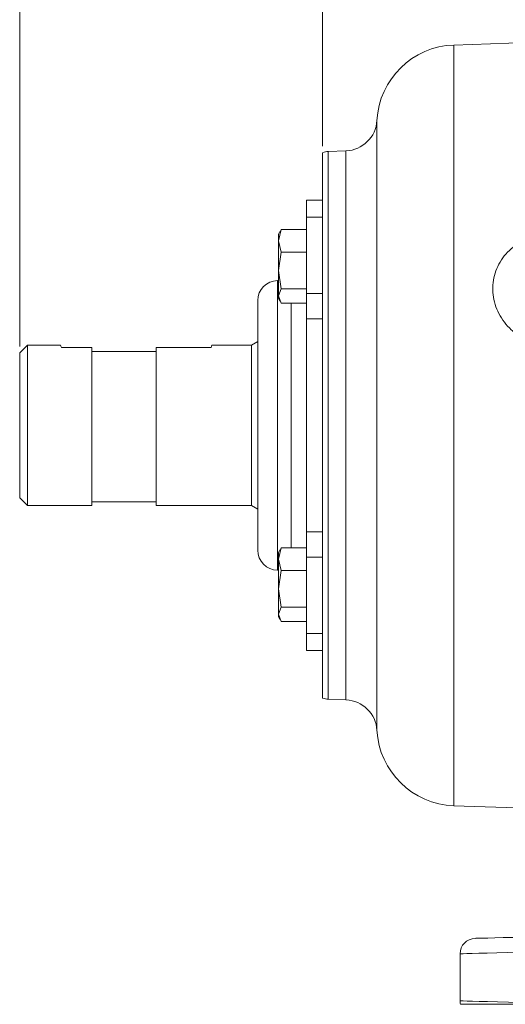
# Model space of a CAD drawing. Header units: inches. Extents: x 0.3 to 33.9, y 0.2 to 21.6.
# Tile 9 of 23: x 16.4 to 20.2, y 5 to 12.7. Entities that reach past the tile are written whole.
import ezdxf

# ---------------------------------------------------------------- set-up
doc = ezdxf.new("R2010")
doc.units = ezdxf.units.IN
doc.header["$MEASUREMENT"] = 0
doc.layers.add('SLD-0', color=7, linetype='Continuous', lineweight=15)
doc.styles.add('SLDTEXTSTYLE0', font='TXT', dxfattribs={"width": 0.75})
doc.dimstyles.new('SLDDIMSTYLE0', dxfattribs={"dimtxt": 0.25, "dimasz": 0.13, "dimexe": 0, "dimexo": 0.0625, "dimgap": 0.0625, "dimtad": 0, "dimtih": 1, "dimtoh": 1, "dimrnd": 1e-09, "dimzin": 12, "dimdsep": 46, "dimtxsty": 'SLDTEXTSTYLE0', "dimsah": 1, "dimcen": 0.09, "dimadec": 0, "dimazin": 3, "dimtfac": 1, "dimtofl": 0, "dimtmove": 0, "dimatfit": 3, "dimfxl": 1, "dimfrac": 2, "dimtolj": 1, "dimtzin": 12, "dimarcsym": 0})

# ---------------------------------------------------------------- blocks, each defined once
blk = doc.blocks.new('_D_8')
at = {"layer": 'SLD-0'}
for p, q in [((18.751, 11.6936), (18.751, 13.5957)), ((18.751, 13.4707), (20.4163, 13.4707)), ((20.5559, 13.5075), (20.5051, 13.5075)), ((20.5051, 13.5075), (20.5051, 13.1106)), ((21.5141, 13.5075), (21.5649, 13.5075)), ((21.5649, 13.5075), (21.5649, 13.1106)), ((23.319, 13.4707), (21.6536, 13.4707)), ((20.5051, 13.1106), (20.5559, 13.1106)), ((21.5649, 13.1106), (21.5141, 13.1106))]:
    blk.add_line(p, q, dxfattribs=at)
for points in [[(18.751, 13.4707), (18.881, 13.4507), (18.881, 13.4907)], [(23.319, 13.4707), (23.189, 13.4907), (23.189, 13.4507)]]:
    blk.add_solid(points, dxfattribs=at)
at = {"layer": 'SLD-0', "char_height": 0.25, "attachment_point": 1, "style": 'SLDTEXTSTYLE0'}
for s, insert in [('4.57', (20.6101, 13.8805, -2.4475)), ('116.0', (20.6193, 13.4329, -2.4475))]:
    blk.add_mtext(s, dxfattribs=dict(at, insert=insert))
blk = doc.blocks.new('_D_9')
at = {"layer": 'SLD-0'}
for p, q in [((16.396, 10.1383), (16.396, 14.7768)), ((16.396, 14.6518), (19.2388, 14.6518)), ((19.3784, 14.6886), (19.3276, 14.6886)), ((19.3276, 14.6886), (19.3276, 14.2917)), ((20.3366, 14.6886), (20.3874, 14.6886)), ((20.3874, 14.6886), (20.3874, 14.2917)), ((23.319, 14.6518), (20.4761, 14.6518)), ((19.3276, 14.2917), (19.3784, 14.2917)), ((20.3874, 14.2917), (20.3366, 14.2917))]:
    blk.add_line(p, q, dxfattribs=at)
for points in [[(16.396, 14.6518), (16.526, 14.6318), (16.526, 14.6718)], [(23.319, 14.6518), (23.189, 14.6718), (23.189, 14.6318)]]:
    blk.add_solid(points, dxfattribs=at)
at = {"layer": 'SLD-0', "char_height": 0.25, "attachment_point": 1, "style": 'SLDTEXTSTYLE0'}
for s, insert in [('6.92', (19.4326, 15.0616, -2.4475)), ('175.8', (19.4418, 14.614, -2.4475))]:
    blk.add_mtext(s, dxfattribs=dict(at, insert=insert))

msp = doc.modelspace()

# ---------------------------------------------------------------- linework, layer by layer
at = {"color": 7, "linetype": 'Continuous', "lineweight": 15}
for p, q in [((23.319, 12.6045), (19.7703, 12.4806)), ((18.751, 8.0981), (18.751, 11.6436)), ((18.932, 11.6584), (18.7948, 11.6536)), ((18.751, 11.2745), (18.626, 11.2745)), ((18.626, 11.2745), (18.626, 11.142)), ((18.751, 11.142), (18.626, 11.142)), ((18.626, 11.142), (18.626, 10.5488)), ((18.4295, 11.0477), (18.4072, 10.9597)), ((18.4192, 11.0322), (18.4072, 11.0115)), ((18.423, 11.0316), (18.4295, 11.0477)), ((18.626, 11.0477), (18.4295, 11.0477)), ((18.626, 10.9597), (18.626, 11.0477)), ((18.4072, 10.9597), (18.4072, 11.0115)), ((18.4072, 10.9597), (18.4295, 10.8718)), ((18.4072, 10.7287), (18.4072, 10.9597)), ((18.626, 10.9597), (18.626, 10.8718)), ((18.4295, 10.8718), (18.4072, 10.7287)), ((18.626, 10.8718), (18.4295, 10.8718)), ((18.626, 10.8718), (18.626, 10.7287)), ((18.4072, 10.7287), (18.4295, 10.5856)), ((18.4072, 10.5305), (18.4072, 10.7287)), ((18.626, 10.5856), (18.626, 10.7287)), ((18.4072, 10.6495), (18.401, 10.6495)), ((18.4295, 10.5856), (18.4072, 10.5305)), ((18.4295, 10.5856), (18.626, 10.5856)), ((18.626, 10.5305), (18.626, 10.5856)), ((18.4072, 10.5305), (18.4295, 10.4754)), ((18.4072, 10.5115), (18.4072, 10.5305)), ((18.4072, 10.5115), (18.4192, 10.4909)), ((18.751, 10.5488), (18.626, 10.5488)), ((18.626, 10.5488), (18.626, 10.3523)), ((18.626, 10.4754), (18.626, 10.5305)), ((18.626, 10.4754), (18.4295, 10.4754)), ((18.751, 10.3523), (18.626, 10.3523)), ((18.626, 10.3523), (18.626, 8.6968)), ((16.456, 10.1483), (16.396, 10.0883)), ((16.7137, 10.1483), (16.456, 10.1483)), ((16.456, 10.1483), (16.456, 8.9008)), ((16.7209, 10.1285), (16.956, 10.1285)), ((16.956, 8.9008), (16.956, 10.1285)), ((17.456, 10.1285), (17.456, 8.9008)), ((17.8833, 10.1285), (17.456, 10.1285)), ((18.199, 10.1483), (17.8905, 10.1483)), ((18.246, 10.1754), (18.199, 10.1483)), ((18.199, 10.1483), (18.199, 8.9008)), ((16.396, 10.0883), (16.396, 8.9608)), ((16.956, 10.0977), (17.456, 10.0977)), ((16.396, 8.9608), (16.456, 8.9008)), ((16.456, 8.9008), (16.956, 8.9008)), ((16.956, 8.9305), (17.456, 8.9305)), ((17.456, 8.9008), (18.199, 8.9008)), ((18.199, 8.9008), (18.246, 8.8737)), ((18.626, 8.6968), (18.751, 8.6968)), ((18.626, 8.6968), (18.626, 8.5003)), ((18.4295, 8.5733), (18.4072, 8.4853)), ((18.423, 8.5572), (18.4295, 8.5733)), ((18.626, 8.5733), (18.4295, 8.5733)), ((18.626, 8.4853), (18.626, 8.5733)), ((18.4192, 8.5578), (18.4072, 8.5371)), ((18.4072, 8.4853), (18.4072, 8.5371)), ((18.751, 8.5003), (18.626, 8.5003)), ((18.626, 8.5003), (18.626, 7.9071)), ((18.4072, 8.4853), (18.4295, 8.3973)), ((18.4072, 8.2542), (18.4072, 8.4853)), ((18.626, 8.4853), (18.626, 8.3973)), ((18.401, 8.3995), (18.4072, 8.3995)), ((18.4295, 8.3973), (18.4072, 8.2542)), ((18.626, 8.3973), (18.4295, 8.3973)), ((18.626, 8.3973), (18.626, 8.2542)), ((18.4072, 8.2542), (18.4295, 8.1112)), ((18.4072, 8.056), (18.4072, 8.2542)), ((18.626, 8.1112), (18.626, 8.2542)), ((18.4295, 8.1112), (18.4072, 8.056)), ((18.4072, 8.056), (18.4295, 8.0009)), ((18.4072, 8.0371), (18.4072, 8.056)), ((18.4072, 8.0371), (18.4192, 8.0164)), ((18.4295, 8.1112), (18.626, 8.1112)), ((18.626, 8.056), (18.626, 8.1112)), ((18.626, 8.0009), (18.626, 8.056)), ((18.751, 8.0981), (18.751, 7.9575)), ((18.626, 8.0009), (18.4295, 8.0009)), ((18.626, 7.9071), (18.751, 7.9071)), ((18.626, 7.9071), (18.626, 7.7745)), ((18.751, 7.4054), (18.751, 7.9575)), ((18.626, 7.7745), (18.751, 7.7745)), ((18.7948, 7.3955), (18.932, 7.3907)), ((19.7703, 6.5685), (21.2675, 6.5162)), ((19.819, 5.0514), (19.819, 5.4176))]:
    msp.add_line(p, q, dxfattribs=at)
at = {"color": 8, "linetype": 'Continuous', "lineweight": 15}
for p, q in [((19.7703, 12.4806), (19.7703, 9.5245)), ((19.1729, 11.8947), (19.1729, 7.1544)), ((18.7948, 11.6536), (18.7948, 9.5245)), ((18.932, 9.5245), (18.932, 11.6584)), ((18.401, 10.6495), (18.401, 8.3995)), ((18.506, 8.5733), (18.506, 10.4754)), ((18.7948, 9.5245), (18.7948, 7.3955)), ((18.932, 7.3907), (18.932, 9.5245)), ((19.7703, 9.5245), (19.7703, 6.5685))]:
    msp.add_line(p, q, dxfattribs=at)
at = {"color": 7, "linetype": 'Continuous', "lineweight": 15, "flags": 128}
for points in [[(19.9358, 5.5376), (19.942, 5.5378), (19.9606, 5.5383), (19.9915, 5.5391), (20.0344, 5.5402), (20.089, 5.5416), (20.1551, 5.5433), (20.2321, 5.5454), (20.3196, 5.5477), (20.417, 5.5502), (20.5236, 5.553), (20.6388, 5.556), (20.7617, 5.5592), (20.8916, 5.5626), (21.0276, 5.5662), (21.1688, 5.5699), (21.3143, 5.5737), (21.463, 5.5776), (21.6142, 5.5816), (21.7666, 5.5855)], [(21.7666, 5.4656), (21.6125, 5.4618), (21.4596, 5.458), (21.3089, 5.4543), (21.1612, 5.4507), (21.0175, 5.4471), (20.8785, 5.4437), (20.7451, 5.4404), (20.6181, 5.4373), (20.4983, 5.4344), (20.3864, 5.4316), (20.283, 5.4291), (20.1887, 5.4267), (20.1042, 5.4247), (20.0299, 5.4228), (19.9662, 5.4213), (19.9136, 5.42), (19.8724, 5.419), (19.8428, 5.4182), (19.8249, 5.4178), (19.819, 5.4176)], [(19.819, 5.0514), (19.825, 5.0513), (19.8432, 5.0508), (19.8734, 5.0501), (19.9153, 5.0491), (19.9688, 5.0478), (20.0336, 5.0462), (20.1092, 5.0443), (20.1951, 5.0422), (20.2909, 5.0398), (20.396, 5.0372), (20.5097, 5.0344), (20.6314, 5.0314), (20.7602, 5.0283), (20.8955, 5.0249)]]:
    msp.add_lwpolyline(points, dxfattribs=at)
at = {"color": 7, "linetype": 'Continuous', "lineweight": 15}
for centre, radius, start, end in [((19.792, 11.861), 0.62, 92, 176.88827), ((18.9233, 11.9082), 0.25, 272, 356.88827), ((18.799, 11.5337), 0.12, 92, 113.57818), ((18.401, 10.4945), 0.155, 90, 180), ((18.401, 8.5545), 0.155, 180, 270), ((18.799, 7.5154), 0.12, 246.42182, 268), ((18.9233, 7.1409), 0.25, 3.11173, 88), ((19.792, 7.1881), 0.62, 183.11173, 268), ((19.939, 5.4176), 0.12, 91.5, 180), ((19.939, 5.0514), 0.12, 180, 192.75741)]:
    msp.add_arc(centre, radius, start, end, dxfattribs=at)
for points, knots in [([(20.5732, 10.1312), (20.5535, 10.1316), (20.5058, 10.1326), (20.4312, 10.1469), (20.3524, 10.1748), (20.2798, 10.2152), (20.2155, 10.2659), (20.1616, 10.3259), (20.1192, 10.3926), (20.0898, 10.4645), (20.0736, 10.5394), (20.0718, 10.6153), (20.084, 10.6901), (20.1104, 10.7613), (20.1497, 10.8272), (20.2009, 10.8856), (20.2623, 10.9355), (20.3322, 10.9756), (20.4087, 11.0052), (20.4898, 11.0242), (20.5454, 11.0272), (20.5732, 11.0287)], [0, 0, 0, 0, 0.038377, 0.09291, 0.147439, 0.201566, 0.255685, 0.308751, 0.361806, 0.414177, 0.466541, 0.51909, 0.571642, 0.624715, 0.677797, 0.731116, 0.784444, 0.838115, 0.891791, 0.945895, 1, 1, 1, 1]), ([(18.246, 10.4945), (18.246, 10.4907), (18.246, 10.485), (18.246, 10.4505), (18.246, 10.4058), (18.246, 10.3305), (18.246, 10.2269), (18.246, 10.1225), (18.246, 10.0217), (18.246, 9.919), (18.246, 9.8186), (18.246, 9.723), (18.246, 9.6246), (18.246, 9.4913), (18.246, 9.3583), (18.246, 9.2305), (18.246, 9.1105), (18.246, 8.9745), (18.246, 8.85), (18.246, 8.7576), (18.246, 8.6886), (18.246, 8.636), (18.246, 8.5984), (18.246, 8.5735), (18.246, 8.5575), (18.246, 8.5555), (18.246, 8.5545)], [0, 0, 0, 0, 0.065633, 0.097813, 0.129985, 0.191689, 0.249906, 0.288739, 0.328772, 0.369927, 0.402106, 0.434279, 0.467143, 0.5, 0.565633, 0.597813, 0.629985, 0.691689, 0.749906, 0.788739, 0.828772, 0.869927, 0.902106, 0.934279, 0.967143, 1, 1, 1, 1]), ([(16.7137, 10.1464), (16.7135, 10.1469), (16.7126, 10.1491), (16.7173, 10.1374), (16.7209, 10.1285)], [0, 0, 0, 0, 0.235821, 1, 1, 1, 1]), ([(17.8905, 10.1464), (17.8907, 10.1469), (17.8915, 10.1491), (17.8869, 10.1374), (17.8833, 10.1285)], [0, 0, 0, 0, 0.235821, 1, 1, 1, 1]), ([(20.8955, 5.0249), (20.8257, 5.0249), (20.6909, 5.0249), (20.5097, 5.0249), (20.3486, 5.0249), (20.2059, 5.0249), (20.0839, 5.0249), (19.9833, 5.0249), (19.8975, 5.0249), (19.8349, 5.0249), (19.8263, 5.0249), (19.8219, 5.0249)], [0, 0, 0, 0, 0.110367, 0.212962, 0.315885, 0.418482, 0.52113, 0.624104, 0.726755, 0.863377, 1, 1, 1, 1])]:
    msp.add_open_spline(points, degree=3, knots=knots, dxfattribs=at)

# ---------------------------------------------------------------- dimensions: what is measured, and where the dimension line sits
at = {"layer": 'SLD-0'}
for base, p2, picture, middle in [((16.396, 14.6518), (16.396, 10.0883), '_D_9', (19.8575, 14.6518)), ((18.751, 13.4707), (18.751, 11.6436), '_D_8', (21.035, 13.4707))]:
    dim = msp.add_linear_dim(base=base, p1=(23.319, 15.9322), p2=p2, dimstyle='SLDDIMSTYLE0', dxfattribs=at)
    dim.commit()
    dim.dimension.update_dxf_attribs({"geometry": picture, "text_midpoint": middle, "dimtype": 160})

doc.saveas('drawing.dxf')
